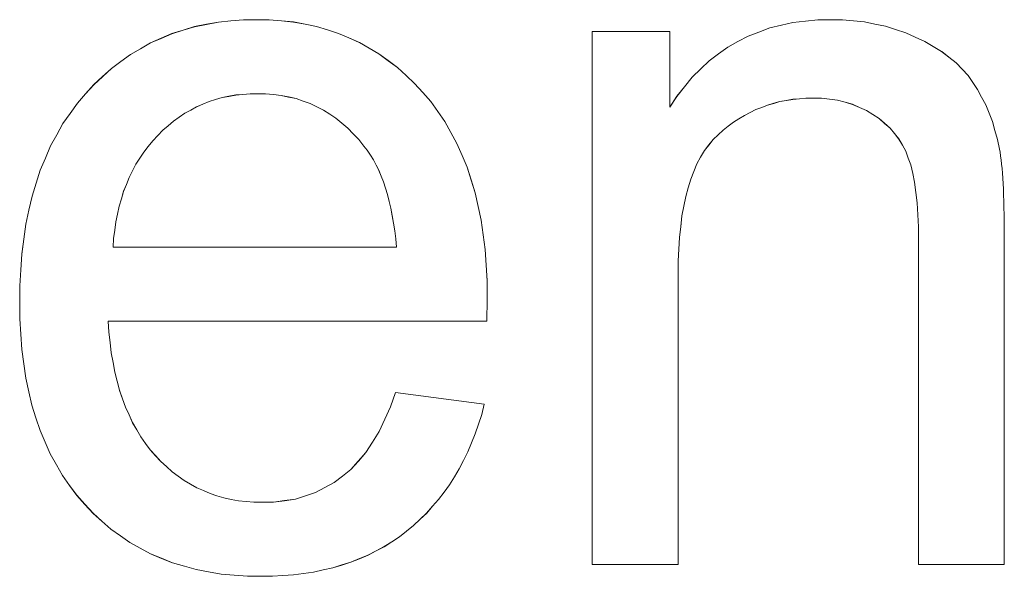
# Model space of a CAD drawing. Extents: x 229 to 926, y 37 to 878.
# Tile 153 of 194: x 361.65 to 365, y 799.52 to 801.41. Entities that reach past the tile are written whole.
import ezdxf

# ---------------------------------------------------------------- set-up
doc = ezdxf.new("R2010")
doc.units = 0
doc.layers.get('0').update_dxf_attribs({"lineweight": 13})
doc.layers.add('Beschriftung', color=7, linetype='Continuous', lineweight=25)
doc.layers.add('Beschriftung-A03ENJ5NI0', color=7, linetype='Continuous', lineweight=25)

# ---------------------------------------------------------------- blocks, each defined once
blk = doc.blocks.new('Referenz-A03ENJ5LI0', base_point=(255.7277, 65.704))
at = {"layer": 'Beschriftung', "color": 0, "lineweight": -2}
for p, q in [((362.2103, 801.3781), (362.2487, 801.39)), ((362.2487, 801.39), (362.2892, 801.3979)), ((362.2892, 801.3979), (362.3297, 801.4058)), ((362.3297, 801.4058), (362.3723, 801.4097)), ((362.3723, 801.4097), (362.4148, 801.4137)), ((362.4148, 801.4137), (362.4595, 801.4137)), ((362.4595, 801.4137), (362.5027, 801.4137)), ((362.5027, 801.4137), (362.544, 801.4098)), ((362.544, 801.4098), (362.5852, 801.4059)), ((362.5852, 801.4059), (362.6245, 801.3981)), ((362.6245, 801.3981), (362.6638, 801.3904)), ((362.6638, 801.3904), (362.7011, 801.3789)), ((364.1678, 801.3717), (364.2047, 801.3857)), ((364.2047, 801.3857), (364.2443, 801.395)), ((364.2443, 801.395), (364.2838, 801.4043)), ((364.2838, 801.4043), (364.3261, 801.409)), ((364.3261, 801.409), (364.3682, 801.4137)), ((364.3682, 801.4137), (364.4131, 801.4137)), ((364.4131, 801.4137), (364.452, 801.4137)), ((364.452, 801.4137), (364.4894, 801.4099)), ((364.4894, 801.4099), (364.5268, 801.4063)), ((364.5268, 801.4063), (364.5626, 801.3989)), ((364.5626, 801.3989), (364.5985, 801.3916)), ((364.5985, 801.3916), (364.6327, 801.3805)), ((362.0992, 801.3348), (362.1356, 801.3505)), ((362.1356, 801.3505), (362.1719, 801.3663)), ((362.1719, 801.3663), (362.2103, 801.3781)), ((362.7011, 801.3789), (362.7384, 801.3672)), ((362.7384, 801.3672), (362.7737, 801.3518)), ((362.7737, 801.3518), (362.809, 801.3363)), ((363.6013, 799.5614), (363.6013, 801.3736)), ((363.6013, 801.3736), (363.8645, 801.3736)), ((363.8645, 801.3736), (363.8645, 801.1161)), ((364.0966, 801.3393), (364.1309, 801.3578)), ((364.1309, 801.3578), (364.1678, 801.3717)), ((364.6327, 801.3805), (364.667, 801.3695)), ((364.667, 801.3695), (364.6995, 801.3548)), ((364.6995, 801.3548), (364.7323, 801.3401)), ((362.065, 801.3151), (362.0992, 801.3348)), ((362.809, 801.3363), (362.8424, 801.317)), ((362.8424, 801.317), (362.8757, 801.2977)), ((364.0307, 801.2974), (364.0623, 801.3206)), ((364.0623, 801.3206), (364.0966, 801.3393)), ((364.7323, 801.3401), (364.7608, 801.3231)), ((364.7608, 801.3231), (364.7893, 801.3061)), ((361.9985, 801.2718), (362.0308, 801.2954)), ((362.0308, 801.2954), (362.065, 801.3151)), ((362.8757, 801.2977), (362.907, 801.2745)), ((363.999, 801.2741), (364.0307, 801.2974)), ((364.7893, 801.3061), (364.8137, 801.2868)), ((364.8137, 801.2868), (364.8383, 801.2675)), ((361.9663, 801.248), (361.9985, 801.2718)), ((362.907, 801.2745), (362.9385, 801.2513)), ((362.9385, 801.2513), (362.9678, 801.2243)), ((363.97, 801.2462), (363.999, 801.2741)), ((364.8383, 801.2675), (364.8586, 801.2459)), ((361.9062, 801.1928), (361.9362, 801.2205)), ((361.9362, 801.2205), (361.9663, 801.248)), ((362.9678, 801.2243), (362.9972, 801.1972)), ((363.9146, 801.1858), (363.9409, 801.2183)), ((363.9409, 801.2183), (363.97, 801.2462)), ((364.8586, 801.2459), (364.879, 801.2243)), ((364.879, 801.2243), (364.8952, 801.2004)), ((361.8781, 801.1613), (361.9062, 801.1928)), ((362.9972, 801.1972), (363.0246, 801.1663)), ((363.8882, 801.1532), (363.9146, 801.1858)), ((364.8952, 801.2004), (364.9114, 801.1766)), ((361.8502, 801.1298), (361.8781, 801.1613)), ((362.3657, 801.1532), (362.3425, 801.1488)), ((362.3889, 801.1577), (362.3657, 801.1532)), ((362.413, 801.1599), (362.3889, 801.1577)), ((362.4373, 801.1621), (362.413, 801.1599)), ((362.4624, 801.1621), (362.4373, 801.1621)), ((362.4902, 801.1621), (362.4624, 801.1621)), ((362.5167, 801.1593), (362.4902, 801.1621)), ((362.5433, 801.1565), (362.5167, 801.1593)), ((362.5686, 801.151), (362.5433, 801.1565)), ((362.5938, 801.1454), (362.5686, 801.151)), ((363.0246, 801.1663), (363.052, 801.1354)), ((363.8645, 801.1161), (363.8882, 801.1532)), ((364.9114, 801.1766), (364.9253, 801.1504)), ((364.9253, 801.1504), (364.939, 801.1243)), ((361.8256, 801.0951), (361.8502, 801.1298)), ((362.2558, 801.1177), (362.2357, 801.1066)), ((362.2769, 801.1266), (362.2558, 801.1177)), ((362.2982, 801.1355), (362.2769, 801.1266)), ((362.3203, 801.1422), (362.2982, 801.1355)), ((362.3425, 801.1488), (362.3203, 801.1422)), ((362.6178, 801.1371), (362.5938, 801.1454)), ((362.6416, 801.1287), (362.6178, 801.1371)), ((362.6643, 801.1176), (362.6416, 801.1287)), ((362.6869, 801.1065), (362.6643, 801.1176)), ((363.052, 801.1354), (363.0759, 801.1013)), ((364.1774, 801.1157), (364.1572, 801.1079)), ((364.1975, 801.1235), (364.1774, 801.1157)), ((364.2185, 801.1294), (364.1975, 801.1235)), ((364.2394, 801.1352), (364.2185, 801.1294)), ((364.2611, 801.1391), (364.2394, 801.1352)), ((364.2829, 801.143), (364.2611, 801.1391)), ((364.3054, 801.1449), (364.2829, 801.143)), ((364.328, 801.1469), (364.3054, 801.1449)), ((364.3513, 801.1469), (364.328, 801.1469)), ((364.3805, 801.1469), (364.3513, 801.1469)), ((364.4079, 801.1434), (364.3805, 801.1469)), ((364.4352, 801.1399), (364.4079, 801.1434)), ((364.4607, 801.133), (364.4352, 801.1399)), ((364.4862, 801.1261), (364.4607, 801.133)), ((364.5097, 801.1157), (364.4862, 801.1261)), ((364.5333, 801.1053), (364.5097, 801.1157)), ((364.939, 801.1243), (364.9504, 801.096)), ((361.8012, 801.0603), (361.8256, 801.0951)), ((362.1963, 801.0822), (362.1771, 801.0689)), ((362.2154, 801.0955), (362.1963, 801.0822)), ((362.2357, 801.1066), (362.2154, 801.0955)), ((362.7083, 801.0926), (362.6869, 801.1065)), ((362.7296, 801.0786), (362.7083, 801.0926)), ((363.0759, 801.1013), (363.0999, 801.0673)), ((364.1186, 801.0885), (364.1001, 801.0769)), ((364.138, 801.0983), (364.1186, 801.0885)), ((364.1572, 801.1079), (364.138, 801.0983)), ((364.5551, 801.0915), (364.5333, 801.1053)), ((364.5768, 801.0776), (364.5551, 801.0915)), ((364.9504, 801.096), (364.9618, 801.0677)), ((361.7801, 801.0224), (361.8012, 801.0603)), ((362.1589, 801.0533), (362.1408, 801.0378)), ((362.1771, 801.0689), (362.1589, 801.0533)), ((362.7497, 801.062), (362.7296, 801.0786)), ((362.7698, 801.0453), (362.7497, 801.062)), ((363.0999, 801.0673), (363.1204, 801.0301)), ((364.0637, 801.0515), (364.046, 801.038)), ((364.0814, 801.0652), (364.0637, 801.0515)), ((364.1001, 801.0769), (364.0814, 801.0652)), ((364.5952, 801.0614), (364.5768, 801.0776)), ((364.6137, 801.0453), (364.5952, 801.0614)), ((364.9618, 801.0677), (364.9706, 801.037)), ((361.7592, 800.9845), (361.7801, 801.0224)), ((362.1236, 801.02), (362.1064, 801.0023)), ((362.1408, 801.0378), (362.1236, 801.02)), ((362.7885, 801.0258), (362.7698, 801.0453)), ((362.8073, 801.0064), (362.7885, 801.0258)), ((363.1204, 801.0301), (363.1411, 800.9928)), ((364.0291, 801.0224), (364.0121, 801.0069)), ((364.046, 801.038), (364.0291, 801.0224)), ((364.6287, 801.0267), (364.6137, 801.0453)), ((364.6439, 801.0081), (364.6287, 801.0267)), ((364.9706, 801.037), (364.9796, 801.0064)), ((361.7417, 800.9434), (361.7592, 800.9845)), ((362.0912, 800.983), (362.0759, 800.9637)), ((362.1064, 801.0023), (362.0912, 800.983)), ((362.8248, 800.984), (362.8073, 801.0064)), ((362.8361, 800.9698), (362.8248, 800.984)), ((363.1411, 800.9928), (363.1582, 800.9525)), ((363.9973, 800.9878), (363.9824, 800.9688)), ((364.0121, 801.0069), (363.9973, 800.9878)), ((364.6557, 800.9873), (364.6439, 801.0081)), ((364.6675, 800.9664), (364.6557, 800.9873)), ((364.9796, 801.0064), (364.9861, 800.9736)), ((362.0759, 800.9637), (362.0626, 800.943)), ((362.8465, 800.9536), (362.8361, 800.9698)), ((362.8567, 800.9375), (362.8465, 800.9536)), ((363.1582, 800.9525), (363.1753, 800.9121)), ((363.9824, 800.9688), (363.9697, 800.9462)), ((364.676, 800.9431), (364.6675, 800.9664)), ((364.9861, 800.9736), (364.9881, 800.9629)), ((364.9881, 800.9629), (364.9899, 800.9503)), ((364.9899, 800.9503), (364.9917, 800.9376)), ((361.7241, 800.9022), (361.7417, 800.9434)), ((362.0493, 800.9222), (362.0379, 800.8999)), ((362.0626, 800.943), (362.0493, 800.9222)), ((362.8658, 800.9196), (362.8567, 800.9375)), ((362.875, 800.9016), (362.8658, 800.9196)), ((363.9571, 800.9237), (363.9465, 800.8977)), ((363.9697, 800.9462), (363.9571, 800.9237)), ((364.6845, 800.9199), (364.676, 800.9431)), ((364.6909, 800.8908), (364.6845, 800.9199)), ((364.9917, 800.9376), (364.9932, 800.9229)), ((364.9932, 800.9229), (364.9947, 800.9083)), ((361.7101, 800.8579), (361.7241, 800.9022)), ((362.0379, 800.8999), (362.0265, 800.8777)), ((362.883, 800.8819), (362.875, 800.9016)), ((362.891, 800.8622), (362.883, 800.8819)), ((363.1753, 800.9121), (363.189, 800.8687)), ((363.9465, 800.8977), (363.9359, 800.8717)), ((364.6973, 800.8617), (364.6909, 800.8908)), ((364.9947, 800.9083), (364.9959, 800.8917)), ((364.9959, 800.8917), (364.9973, 800.875)), ((361.6961, 800.8136), (361.7101, 800.8579)), ((362.017, 800.8539), (362.0075, 800.8302)), ((362.0265, 800.8777), (362.017, 800.8539)), ((362.8979, 800.8407), (362.891, 800.8622)), ((363.189, 800.8687), (363.2027, 800.8252)), ((363.9359, 800.8717), (363.9274, 800.8421)), ((364.7016, 800.8266), (364.6973, 800.8617)), ((364.9973, 800.875), (364.9983, 800.8563)), ((364.9983, 800.8563), (364.9992, 800.8377)), ((362.0075, 800.8302), (362, 800.805)), ((362.9048, 800.8192), (362.8979, 800.8407)), ((362.9106, 800.7959), (362.9048, 800.8192)), ((363.2027, 800.8252), (363.213, 800.7785)), ((363.9274, 800.8421), (363.9189, 800.8126)), ((364.7058, 800.7915), (364.7016, 800.8266)), ((364.9992, 800.8377), (365, 800.8171)), ((365, 800.8171), (365.0008, 800.7964)), ((361.6856, 800.7661), (361.6961, 800.8136)), ((362, 800.805), (361.9923, 800.7797)), ((362.9165, 800.7725), (362.9106, 800.7959)), ((363.9189, 800.8126), (363.9126, 800.7797)), ((364.708, 800.7506), (364.7058, 800.7915)), ((365.0008, 800.7964), (365.0012, 800.7737)), ((361.6751, 800.7186), (361.6856, 800.7661)), ((361.9866, 800.753), (361.981, 800.7262)), ((361.9923, 800.7797), (361.9866, 800.753)), ((362.921, 800.7475), (362.9165, 800.7725)), ((362.9257, 800.7224), (362.921, 800.7475)), ((363.213, 800.7785), (363.2232, 800.7319)), ((363.9126, 800.7797), (363.9062, 800.7467)), ((364.7101, 800.7096), (364.708, 800.7506)), ((365.0012, 800.7737), (365.0018, 800.7511)), ((365.0018, 800.7511), (365.002, 800.7265)), ((361.6681, 800.6679), (361.6751, 800.7186)), ((361.981, 800.7262), (361.9773, 800.698)), ((362.9293, 800.6956), (362.9257, 800.7224)), ((363.2232, 800.7319), (363.2301, 800.6821)), ((363.9062, 800.7467), (363.9019, 800.7101)), ((365.002, 800.7265), (365.0023, 800.7018)), ((361.9773, 800.698), (361.9735, 800.6697)), ((362.9329, 800.6687), (362.9293, 800.6956)), ((363.2301, 800.6821), (363.237, 800.6323)), ((363.9019, 800.7101), (363.8977, 800.6736)), ((364.7101, 800.6627), (364.7101, 800.7096)), ((365.0023, 800.7018), (365.0023, 800.6751)), ((361.6611, 800.6172), (361.6681, 800.6679)), ((361.9735, 800.6697), (361.9717, 800.64)), ((362.9353, 800.64), (362.9329, 800.6687)), ((363.8977, 800.6736), (363.8956, 800.6337)), ((364.7101, 799.5614), (364.7101, 800.6627)), ((365.0023, 800.6751), (365.0023, 799.5614)), ((361.6576, 800.5633), (361.6611, 800.6172)), ((361.9717, 800.64), (362.9353, 800.64)), ((363.237, 800.6323), (363.2404, 800.5794)), ((363.8956, 800.6337), (363.8935, 800.5937)), ((363.8935, 800.5937), (363.8935, 800.5503)), ((361.6541, 800.5093), (361.6576, 800.5633)), ((363.2404, 800.5794), (363.2439, 800.5265)), ((363.8935, 800.5503), (363.8935, 799.5614)), ((363.2439, 800.5265), (363.2439, 800.4703)), ((361.6541, 800.4522), (361.6541, 800.5093)), ((361.6541, 800.3971), (361.6541, 800.4522)), ((363.2439, 800.4566), (363.2434, 800.4362)), ((363.2439, 800.4703), (363.2439, 800.4566)), ((363.243, 800.4158), (363.2422, 800.3885)), ((363.2434, 800.4362), (363.243, 800.4158)), ((361.6576, 800.3449), (361.6541, 800.3971)), ((363.2422, 800.3885), (361.9553, 800.3885)), ((361.9553, 800.3885), (361.9574, 800.3512)), ((361.9574, 800.3512), (361.9614, 800.3161)), ((361.661, 800.2928), (361.6576, 800.3449)), ((361.9614, 800.3161), (361.9655, 800.281)), ((361.6679, 800.2437), (361.661, 800.2928)), ((361.9655, 800.281), (361.9715, 800.248)), ((361.9715, 800.248), (361.9776, 800.2151)), ((361.6749, 800.1947), (361.6679, 800.2437)), ((361.9776, 800.2151), (361.9856, 800.1844)), ((361.6853, 800.1488), (361.6749, 800.1947)), ((361.9856, 800.1844), (361.9936, 800.1536)), ((361.6956, 800.1028), (361.6853, 800.1488)), ((361.9936, 800.1536), (362.0037, 800.1251)), ((362.9154, 800.0976), (362.9321, 800.1465)), ((362.9321, 800.1465), (363.234, 800.1065)), ((362.0037, 800.1251), (362.0137, 800.0965)), ((361.7095, 800.0599), (361.6956, 800.1028)), ((362.0137, 800.0965), (362.0258, 800.0701)), ((362.8958, 800.0554), (362.9154, 800.0976)), ((363.234, 800.1065), (363.2251, 800.0717)), ((361.7233, 800.017), (361.7095, 800.0599)), ((362.0258, 800.0701), (362.0379, 800.0437)), ((362.8762, 800.0133), (362.8958, 800.0554)), ((363.2251, 800.0717), (363.2143, 800.039)), ((361.7407, 799.9772), (361.7233, 800.017)), ((362.0379, 800.0437), (362.0519, 800.0196)), ((362.0519, 800.0196), (362.066, 799.9954)), ((362.8537, 799.9777), (362.8762, 800.0133)), ((363.2143, 800.039), (363.2034, 800.0061)), ((361.758, 799.9374), (361.7407, 799.9772)), ((362.066, 799.9954), (362.0821, 799.9734)), ((362.8311, 799.9421), (362.8537, 799.9777)), ((363.2034, 800.0061), (363.1907, 799.9752)), ((362.0821, 799.9734), (362.0982, 799.9514)), ((362.0982, 799.9514), (362.1162, 799.9315)), ((363.178, 799.9444), (363.1634, 799.9155)), ((363.1907, 799.9752), (363.178, 799.9444)), ((361.7788, 799.9007), (361.758, 799.9374)), ((362.1162, 799.9315), (362.1343, 799.9118)), ((362.1343, 799.9118), (362.1535, 799.8944)), ((362.7801, 799.8843), (362.8056, 799.9133)), ((362.8056, 799.9133), (362.8311, 799.9421)), ((363.1634, 799.9155), (363.1487, 799.8865)), ((361.7996, 799.864), (361.7788, 799.9007)), ((362.1535, 799.8944), (362.1727, 799.877)), ((362.1727, 799.877), (362.193, 799.8622)), ((362.7517, 799.8621), (362.7801, 799.8843)), ((363.1487, 799.8865), (363.1322, 799.8596)), ((361.8238, 799.8303), (361.7996, 799.864)), ((362.193, 799.8622), (362.2133, 799.8474)), ((362.2133, 799.8474), (362.2348, 799.8349)), ((362.7232, 799.8398), (362.7517, 799.8621)), ((363.1322, 799.8596), (363.1156, 799.8326)), ((361.848, 799.7967), (361.8238, 799.8303)), ((362.2348, 799.8349), (362.2562, 799.8226)), ((362.2562, 799.8226), (362.2787, 799.8126)), ((362.2787, 799.8126), (362.3013, 799.8027)), ((362.6605, 799.8064), (362.6919, 799.8231)), ((362.6919, 799.8231), (362.7232, 799.8398)), ((363.1156, 799.8326), (363.0972, 799.8076)), ((361.8758, 799.7661), (361.848, 799.7967)), ((362.3013, 799.8027), (362.3249, 799.7953)), ((362.3249, 799.7953), (362.3487, 799.7879)), ((362.3487, 799.7879), (362.3734, 799.7829)), ((362.3734, 799.7829), (362.3982, 799.778)), ((362.3982, 799.778), (362.424, 799.7755)), ((362.5172, 799.773), (362.5545, 799.7785)), ((362.5545, 799.7785), (362.5918, 799.7841)), ((362.5918, 799.7841), (362.6261, 799.7953)), ((362.6261, 799.7953), (362.6605, 799.8064)), ((363.0787, 799.7826), (363.0584, 799.7595)), ((363.0972, 799.8076), (363.0787, 799.7826)), ((361.9035, 799.7356), (361.8758, 799.7661)), ((362.424, 799.7755), (362.45, 799.773)), ((362.45, 799.773), (362.477, 799.773)), ((362.477, 799.773), (362.5172, 799.773)), ((363.0584, 799.7595), (363.038, 799.7364)), ((361.9336, 799.7087), (361.9035, 799.7356)), ((363.0158, 799.7153), (362.9936, 799.6942)), ((363.038, 799.7364), (363.0158, 799.7153)), ((361.9638, 799.682), (361.9336, 799.7087)), ((361.9964, 799.6591), (361.9638, 799.682)), ((362.9936, 799.6942), (362.9694, 799.675)), ((362.029, 799.6361), (361.9964, 799.6591)), ((362.9452, 799.6558), (362.9194, 799.639)), ((362.9694, 799.675), (362.9452, 799.6558)), ((362.064, 799.617), (362.029, 799.6361)), ((362.0991, 799.5979), (362.064, 799.617)), ((362.8935, 799.6222), (362.8661, 799.6078)), ((362.9194, 799.639), (362.8935, 799.6222)), ((362.1366, 799.5826), (362.0991, 799.5979)), ((362.1741, 799.5673), (362.1366, 799.5826)), ((362.8094, 799.5814), (362.7802, 799.5694)), ((362.8385, 799.5934), (362.8094, 799.5814)), ((362.8661, 799.6078), (362.8385, 799.5934)), ((362.214, 799.5559), (362.1741, 799.5673)), ((362.2539, 799.5444), (362.214, 799.5559)), ((362.2964, 799.5368), (362.2539, 799.5444)), ((362.6859, 799.5431), (362.6535, 799.5359)), ((362.7185, 799.5503), (362.6859, 799.5431)), ((362.7494, 799.5598), (362.7185, 799.5503)), ((362.7802, 799.5694), (362.7494, 799.5598)), ((363.8935, 799.5614), (363.6013, 799.5614)), ((365.0023, 799.5614), (364.7101, 799.5614)), ((362.3388, 799.5291), (362.2964, 799.5368)), ((362.3836, 799.5253), (362.3388, 799.5291)), ((362.4285, 799.5215), (362.3836, 799.5253)), ((362.4757, 799.5215), (362.4285, 799.5215)), ((362.5133, 799.5215), (362.4757, 799.5215)), ((362.5492, 799.5239), (362.5133, 799.5215)), ((362.585, 799.5263), (362.5492, 799.5239)), ((362.6193, 799.5311), (362.585, 799.5263)), ((362.6535, 799.5359), (362.6193, 799.5311))]:
    blk.add_line(p, q, dxfattribs=at)
blk = doc.blocks.new('Referenz-A03ENJ62I0', base_point=(255.7277, 65.7055))
at = {"layer": 'Beschriftung-A03ENJ5NI0', "color": 0, "lineweight": -2}
for p, q in [((362.2104, 801.378), (362.2488, 801.3898)), ((362.2488, 801.3898), (362.2893, 801.3977)), ((362.2893, 801.3977), (362.3298, 801.4056)), ((362.3298, 801.4056), (362.3723, 801.4095)), ((362.3723, 801.4095), (362.4149, 801.4135)), ((362.4149, 801.4135), (362.4595, 801.4135)), ((362.4595, 801.4135), (362.5028, 801.4135)), ((362.5028, 801.4135), (362.5441, 801.4096)), ((362.5441, 801.4096), (362.5853, 801.4057)), ((362.5853, 801.4057), (362.6245, 801.3979)), ((362.6245, 801.3979), (362.6638, 801.3902)), ((362.6638, 801.3902), (362.7011, 801.3787)), ((364.1678, 801.3716), (364.2048, 801.3855)), ((364.2048, 801.3855), (364.2443, 801.3948)), ((364.2443, 801.3948), (364.2838, 801.4042)), ((364.2838, 801.4042), (364.3261, 801.4088)), ((364.3261, 801.4088), (364.3683, 801.4135)), ((364.3683, 801.4135), (364.4131, 801.4135)), ((364.4131, 801.4135), (364.452, 801.4135)), ((364.452, 801.4135), (364.4894, 801.4098)), ((364.4894, 801.4098), (364.5269, 801.4061)), ((364.5269, 801.4061), (364.5626, 801.3987)), ((364.5626, 801.3987), (364.5985, 801.3914)), ((364.5985, 801.3914), (364.6327, 801.3804)), ((362.0992, 801.3346), (362.1356, 801.3503)), ((362.1356, 801.3503), (362.1719, 801.3661)), ((362.1719, 801.3661), (362.2104, 801.378)), ((362.7011, 801.3787), (362.7384, 801.3671)), ((362.7384, 801.3671), (362.7737, 801.3516)), ((362.7737, 801.3516), (362.8091, 801.3362)), ((363.6014, 799.5613), (363.6014, 801.3735)), ((363.6014, 801.3735), (363.8645, 801.3735)), ((363.8645, 801.3735), (363.8645, 801.1159)), ((364.0966, 801.3391), (364.1309, 801.3577)), ((364.1309, 801.3577), (364.1678, 801.3716)), ((364.6327, 801.3804), (364.667, 801.3694)), ((364.667, 801.3694), (364.6996, 801.3546)), ((364.6996, 801.3546), (364.7323, 801.34)), ((362.065, 801.3149), (362.0992, 801.3346)), ((362.8091, 801.3362), (362.8424, 801.3169)), ((362.8424, 801.3169), (362.8757, 801.2975)), ((364.0307, 801.2972), (364.0623, 801.3205)), ((364.0623, 801.3205), (364.0966, 801.3391)), ((364.7323, 801.34), (364.7609, 801.3229)), ((364.7609, 801.3229), (364.7894, 801.306)), ((361.9985, 801.2716), (362.0308, 801.2952)), ((362.0308, 801.2952), (362.065, 801.3149)), ((362.8757, 801.2975), (362.907, 801.2743)), ((363.999, 801.274), (364.0307, 801.2972)), ((364.7894, 801.306), (364.8138, 801.2867)), ((364.8138, 801.2867), (364.8383, 801.2673)), ((361.9664, 801.2479), (361.9985, 801.2716)), ((362.907, 801.2743), (362.9385, 801.2511)), ((362.9385, 801.2511), (362.9678, 801.2242)), ((363.97, 801.2461), (363.999, 801.274)), ((364.8383, 801.2673), (364.8586, 801.2457)), ((361.9063, 801.1927), (361.9363, 801.2203)), ((361.9363, 801.2203), (361.9664, 801.2479)), ((362.9678, 801.2242), (362.9972, 801.1971)), ((363.9146, 801.1857), (363.941, 801.2182)), ((363.941, 801.2182), (363.97, 801.2461)), ((364.8586, 801.2457), (364.879, 801.2242)), ((364.879, 801.2242), (364.8953, 801.2002)), ((361.8782, 801.1612), (361.9063, 801.1927)), ((362.9972, 801.1971), (363.0247, 801.1661)), ((363.8882, 801.1531), (363.9146, 801.1857)), ((364.8953, 801.2002), (364.9114, 801.1764)), ((361.8502, 801.1296), (361.8782, 801.1612)), ((362.3657, 801.1531), (362.3425, 801.1487)), ((362.3889, 801.1575), (362.3657, 801.1531)), ((362.4131, 801.1598), (362.3889, 801.1575)), ((362.4373, 801.162), (362.4131, 801.1598)), ((362.4625, 801.162), (362.4373, 801.162)), ((362.4902, 801.162), (362.4625, 801.162)), ((362.5168, 801.1591), (362.4902, 801.162)), ((362.5433, 801.1564), (362.5168, 801.1591)), ((362.5686, 801.1508), (362.5433, 801.1564)), ((362.5938, 801.1453), (362.5686, 801.1508)), ((363.0247, 801.1661), (363.052, 801.1352)), ((363.8645, 801.1159), (363.8882, 801.1531)), ((364.9114, 801.1764), (364.9253, 801.1503)), ((364.9253, 801.1503), (364.939, 801.1241)), ((361.8257, 801.0949), (361.8502, 801.1296)), ((362.2559, 801.1175), (362.2357, 801.1064)), ((362.277, 801.1265), (362.2559, 801.1175)), ((362.2982, 801.1353), (362.277, 801.1265)), ((362.3203, 801.142), (362.2982, 801.1353)), ((362.3425, 801.1487), (362.3203, 801.142)), ((362.6178, 801.137), (362.5938, 801.1453)), ((362.6417, 801.1286), (362.6178, 801.137)), ((362.6643, 801.1175), (362.6417, 801.1286)), ((362.687, 801.1063), (362.6643, 801.1175)), ((363.052, 801.1352), (363.076, 801.1011)), ((364.1976, 801.1233), (364.1774, 801.1156)), ((364.2186, 801.1292), (364.1976, 801.1233)), ((364.2394, 801.1351), (364.2186, 801.1292)), ((364.2612, 801.1389), (364.2394, 801.1351)), ((364.283, 801.1428), (364.2612, 801.1389)), ((364.3055, 801.1448), (364.283, 801.1428)), ((364.328, 801.1467), (364.3055, 801.1448)), ((364.3513, 801.1467), (364.328, 801.1467)), ((364.3806, 801.1467), (364.3513, 801.1467)), ((364.4079, 801.1432), (364.3806, 801.1467)), ((364.4352, 801.1398), (364.4079, 801.1432)), ((364.4608, 801.1329), (364.4352, 801.1398)), ((364.4863, 801.1259), (364.4608, 801.1329)), ((364.5098, 801.1155), (364.4863, 801.1259)), ((364.939, 801.1241), (364.9504, 801.0958)), ((361.8012, 801.0602), (361.8257, 801.0949)), ((362.2155, 801.0954), (362.1964, 801.082)), ((362.2357, 801.1064), (362.2155, 801.0954)), ((362.7084, 801.0925), (362.687, 801.1063)), ((362.7297, 801.0785), (362.7084, 801.0925)), ((363.076, 801.1011), (363.1, 801.0671)), ((364.1187, 801.0884), (364.1001, 801.0767)), ((364.138, 801.0981), (364.1187, 801.0884)), ((364.1573, 801.1078), (364.138, 801.0981)), ((364.1774, 801.1156), (364.1573, 801.1078)), ((364.5334, 801.1052), (364.5098, 801.1155)), ((364.5551, 801.0913), (364.5334, 801.1052)), ((364.5768, 801.0774), (364.5551, 801.0913)), ((364.9504, 801.0958), (364.9618, 801.0675)), ((361.7802, 801.0223), (361.8012, 801.0602)), ((362.1589, 801.0531), (362.1408, 801.0376)), ((362.1772, 801.0687), (362.1589, 801.0531)), ((362.1964, 801.082), (362.1772, 801.0687)), ((362.7498, 801.0618), (362.7297, 801.0785)), ((362.7698, 801.0451), (362.7498, 801.0618)), ((363.1, 801.0671), (363.1205, 801.0299)), ((364.0637, 801.0514), (364.0461, 801.0378)), ((364.0815, 801.0651), (364.0637, 801.0514)), ((364.1001, 801.0767), (364.0815, 801.0651)), ((364.5952, 801.0613), (364.5768, 801.0774)), ((364.6137, 801.0451), (364.5952, 801.0613)), ((364.9618, 801.0675), (364.9706, 801.0369)), ((361.7592, 800.9844), (361.7802, 801.0223)), ((362.1236, 801.0199), (362.1065, 801.0021)), ((362.1408, 801.0376), (362.1236, 801.0199)), ((362.7886, 801.0256), (362.7698, 801.0451)), ((362.8073, 801.0062), (362.7886, 801.0256)), ((363.1205, 801.0299), (363.1411, 800.9927)), ((364.0291, 801.0223), (364.0121, 801.0067)), ((364.0461, 801.0378), (364.0291, 801.0223)), ((364.6288, 801.0265), (364.6137, 801.0451)), ((364.6439, 801.008), (364.6288, 801.0265)), ((364.9706, 801.0369), (364.9796, 801.0063)), ((361.7417, 800.9432), (361.7592, 800.9844)), ((362.0913, 800.9828), (362.076, 800.9635)), ((362.1065, 801.0021), (362.0913, 800.9828)), ((362.8248, 800.9839), (362.8073, 801.0062)), ((362.8362, 800.9696), (362.8248, 800.9839)), ((363.1411, 800.9927), (363.1583, 800.9524)), ((363.9973, 800.9876), (363.9825, 800.9686)), ((364.0121, 801.0067), (363.9973, 800.9876)), ((364.6557, 800.9871), (364.6439, 801.008)), ((364.6675, 800.9662), (364.6557, 800.9871)), ((364.9796, 801.0063), (364.9861, 800.9734)), ((362.076, 800.9635), (362.0627, 800.9429)), ((362.8465, 800.9534), (362.8362, 800.9696)), ((362.8567, 800.9374), (362.8465, 800.9534)), ((363.1583, 800.9524), (363.1753, 800.912)), ((363.9825, 800.9686), (363.9698, 800.946)), ((364.676, 800.9429), (364.6675, 800.9662)), ((364.9861, 800.9734), (364.9882, 800.9628)), ((364.9882, 800.9628), (364.9899, 800.9501)), ((364.9899, 800.9501), (364.9917, 800.9374)), ((361.7242, 800.9021), (361.7417, 800.9432)), ((362.0494, 800.922), (362.0379, 800.8998)), ((362.0627, 800.9429), (362.0494, 800.922)), ((362.8658, 800.9194), (362.8567, 800.9374)), ((362.875, 800.9015), (362.8658, 800.9194)), ((363.9571, 800.9236), (363.9465, 800.8976)), ((363.9698, 800.946), (363.9571, 800.9236)), ((364.6846, 800.9198), (364.676, 800.9429)), ((364.691, 800.8906), (364.6846, 800.9198)), ((364.9917, 800.9374), (364.9932, 800.9228)), ((364.9932, 800.9228), (364.9948, 800.9081)), ((361.7102, 800.8578), (361.7242, 800.9021)), ((362.0379, 800.8998), (362.0266, 800.8776)), ((362.883, 800.8818), (362.875, 800.9015)), ((362.8911, 800.862), (362.883, 800.8818)), ((363.1753, 800.912), (363.1891, 800.8685)), ((363.9465, 800.8976), (363.9359, 800.8715)), ((364.6974, 800.8615), (364.691, 800.8906)), ((364.9948, 800.9081), (364.996, 800.8915)), ((364.996, 800.8915), (364.9973, 800.8748)), ((361.6961, 800.8135), (361.7102, 800.8578)), ((362.017, 800.8537), (362.0075, 800.8301)), ((362.0266, 800.8776), (362.017, 800.8537)), ((362.898, 800.8406), (362.8911, 800.862)), ((363.1891, 800.8685), (363.2028, 800.825)), ((363.9359, 800.8715), (363.9274, 800.842)), ((364.7017, 800.8264), (364.6974, 800.8615)), ((364.9973, 800.8748), (364.9983, 800.8562)), ((364.9983, 800.8562), (364.9993, 800.8375)), ((362.0075, 800.8301), (362, 800.8049)), ((362.9049, 800.819), (362.898, 800.8406)), ((362.9106, 800.7958), (362.9049, 800.819)), ((363.2028, 800.825), (363.2131, 800.7784)), ((363.9274, 800.842), (363.9189, 800.8125)), ((364.7059, 800.7913), (364.7017, 800.8264)), ((364.9993, 800.8375), (365.0001, 800.8169)), ((365.0001, 800.8169), (365.0009, 800.7962)), ((361.6857, 800.7659), (361.6961, 800.8135)), ((362, 800.8049), (361.9923, 800.7795)), ((362.9165, 800.7724), (362.9106, 800.7958)), ((363.9189, 800.8125), (363.9126, 800.7795)), ((364.708, 800.7504), (364.7059, 800.7913)), ((365.0009, 800.7962), (365.0013, 800.7735)), ((361.6752, 800.7184), (361.6857, 800.7659)), ((361.9866, 800.7528), (361.9811, 800.7261)), ((361.9923, 800.7795), (361.9866, 800.7528)), ((362.9211, 800.7474), (362.9165, 800.7724)), ((362.9258, 800.7222), (362.9211, 800.7474)), ((363.2131, 800.7784), (363.2233, 800.7317)), ((363.9126, 800.7795), (363.9063, 800.7465)), ((364.7101, 800.7095), (364.708, 800.7504)), ((365.0013, 800.7735), (365.0018, 800.7509)), ((365.0018, 800.7509), (365.0021, 800.7263)), ((361.6682, 800.6677), (361.6752, 800.7184)), ((361.9811, 800.7261), (361.9773, 800.6978)), ((362.9294, 800.6954), (362.9258, 800.7222)), ((363.2233, 800.7317), (363.2302, 800.6819)), ((363.9063, 800.7465), (363.902, 800.7099)), ((365.0021, 800.7263), (365.0024, 800.7016)), ((361.9773, 800.6978), (361.9735, 800.6695)), ((362.9329, 800.6685), (362.9294, 800.6954)), ((363.2302, 800.6819), (363.237, 800.6322)), ((363.902, 800.7099), (363.8978, 800.6735)), ((364.7101, 800.6625), (364.7101, 800.7095)), ((365.0024, 800.7016), (365.0024, 800.675)), ((361.6611, 800.617), (361.6682, 800.6677)), ((361.9735, 800.6695), (361.9717, 800.6398)), ((362.9353, 800.6398), (362.9329, 800.6685)), ((363.8978, 800.6735), (363.8956, 800.6335)), ((364.7101, 799.5613), (364.7101, 800.6625)), ((365.0024, 800.675), (365.0024, 799.5613)), ((361.6577, 800.5631), (361.6611, 800.617)), ((361.9717, 800.6398), (362.9353, 800.6398)), ((363.237, 800.6322), (363.2404, 800.5792)), ((363.8956, 800.6335), (363.8936, 800.5936)), ((363.8936, 800.5936), (363.8936, 800.5501)), ((361.6541, 800.5091), (361.6577, 800.5631)), ((363.2404, 800.5792), (363.2439, 800.5263)), ((363.8936, 800.5501), (363.8936, 799.5613)), ((363.2439, 800.5263), (363.2439, 800.4701)), ((361.6541, 800.4521), (361.6541, 800.5091)), ((361.6541, 800.3969), (361.6541, 800.4521)), ((363.2439, 800.4565), (363.2434, 800.4361)), ((363.2439, 800.4701), (363.2439, 800.4565)), ((363.243, 800.4156), (363.2423, 800.3883)), ((363.2434, 800.4361), (363.243, 800.4156)), ((361.6576, 800.3448), (361.6541, 800.3969)), ((363.2423, 800.3883), (361.9554, 800.3883)), ((361.9554, 800.3883), (361.9575, 800.351)), ((361.9575, 800.351), (361.9614, 800.3159)), ((361.6611, 800.2927), (361.6576, 800.3448)), ((361.9614, 800.3159), (361.9655, 800.2808)), ((361.668, 800.2436), (361.6611, 800.2927)), ((361.9655, 800.2808), (361.9716, 800.2479)), ((361.9716, 800.2479), (361.9776, 800.2149)), ((361.6749, 800.1946), (361.668, 800.2436)), ((361.9776, 800.2149), (361.9856, 800.1842)), ((361.6853, 800.1487), (361.6749, 800.1946)), ((361.9856, 800.1842), (361.9937, 800.1534)), ((361.6957, 800.1027), (361.6853, 800.1487)), ((361.9937, 800.1534), (362.0037, 800.1249)), ((362.9154, 800.0975), (362.9321, 800.1464)), ((362.9321, 800.1464), (363.2341, 800.1063)), ((362.0037, 800.1249), (362.0137, 800.0964)), ((361.7095, 800.0597), (361.6957, 800.1027)), ((362.0137, 800.0964), (362.0258, 800.0699)), ((362.8958, 800.0553), (362.9154, 800.0975)), ((363.2341, 800.1063), (363.2251, 800.0716)), ((361.7234, 800.0168), (361.7095, 800.0597)), ((362.0258, 800.0699), (362.0379, 800.0436)), ((362.8762, 800.0131), (362.8958, 800.0553)), ((363.2251, 800.0716), (363.2143, 800.0388)), ((361.7407, 799.977), (361.7234, 800.0168)), ((362.0379, 800.0436), (362.0519, 800.0194)), ((362.0519, 800.0194), (362.066, 799.9953)), ((362.8537, 799.9776), (362.8762, 800.0131)), ((363.2143, 800.0388), (363.2034, 800.0059)), ((362.066, 799.9953), (362.0822, 799.9733)), ((362.8311, 799.9419), (362.8537, 799.9776)), ((363.2034, 800.0059), (363.1907, 799.9751)), ((361.7581, 799.9372), (361.7407, 799.977)), ((362.0822, 799.9733), (362.0982, 799.9512)), ((362.0982, 799.9512), (362.1162, 799.9314)), ((363.178, 799.9442), (363.1634, 799.9153)), ((363.1907, 799.9751), (363.178, 799.9442)), ((361.7788, 799.9006), (361.7581, 799.9372)), ((362.1162, 799.9314), (362.1343, 799.9116)), ((362.1343, 799.9116), (362.1536, 799.8943)), ((362.7802, 799.8841), (362.8057, 799.9131)), ((362.8057, 799.9131), (362.8311, 799.9419)), ((363.1634, 799.9153), (363.1487, 799.8863)), ((361.7996, 799.8638), (361.7788, 799.9006)), ((362.1536, 799.8943), (362.1727, 799.8769)), ((362.1727, 799.8769), (362.1931, 799.8621)), ((362.7517, 799.8619), (362.7802, 799.8841)), ((363.1487, 799.8863), (363.1322, 799.8595)), ((361.8239, 799.8301), (361.7996, 799.8638)), ((362.1931, 799.8621), (362.2134, 799.8472)), ((362.2134, 799.8472), (362.2348, 799.8348)), ((362.7232, 799.8397), (362.7517, 799.8619)), ((363.1322, 799.8595), (363.1156, 799.8324)), ((361.8481, 799.7965), (361.8239, 799.8301)), ((362.2348, 799.8348), (362.2562, 799.8224)), ((362.2562, 799.8224), (362.2788, 799.8125)), ((362.2788, 799.8125), (362.3013, 799.8025)), ((362.6605, 799.8063), (362.6919, 799.8229)), ((362.6919, 799.8229), (362.7232, 799.8397)), ((363.1156, 799.8324), (363.0972, 799.8074)), ((361.8758, 799.7659), (361.8481, 799.7965)), ((362.3013, 799.8025), (362.325, 799.7952)), ((362.325, 799.7952), (362.3487, 799.7877)), ((362.3487, 799.7877), (362.3735, 799.7827)), ((362.3735, 799.7827), (362.3983, 799.7778)), ((362.3983, 799.7778), (362.4241, 799.7754)), ((362.5173, 799.7729), (362.5546, 799.7784)), ((362.5546, 799.7784), (362.5918, 799.784)), ((362.5918, 799.784), (362.6262, 799.7951)), ((362.6262, 799.7951), (362.6605, 799.8063)), ((363.0787, 799.7825), (363.0584, 799.7594)), ((363.0972, 799.8074), (363.0787, 799.7825)), ((361.9035, 799.7354), (361.8758, 799.7659)), ((362.4241, 799.7754), (362.45, 799.7729)), ((362.45, 799.7729), (362.477, 799.7729)), ((362.477, 799.7729), (362.5173, 799.7729)), ((363.0584, 799.7594), (363.0381, 799.7363)), ((361.9337, 799.7085), (361.9035, 799.7354)), ((363.0158, 799.7151), (362.9936, 799.694)), ((363.0381, 799.7363), (363.0158, 799.7151)), ((361.9638, 799.6818), (361.9337, 799.7085)), ((361.9964, 799.6589), (361.9638, 799.6818)), ((362.9936, 799.694), (362.9694, 799.6748)), ((362.029, 799.636), (361.9964, 799.6589)), ((362.9453, 799.6556), (362.9194, 799.6388)), ((362.9694, 799.6748), (362.9453, 799.6556)), ((362.0641, 799.6169), (362.029, 799.636)), ((362.0991, 799.5977), (362.0641, 799.6169)), ((362.8936, 799.6221), (362.8662, 799.6077)), ((362.9194, 799.6388), (362.8936, 799.6221)), ((362.1366, 799.5824), (362.0991, 799.5977)), ((362.1741, 799.5672), (362.1366, 799.5824)), ((362.8095, 799.5813), (362.7802, 799.5693)), ((362.8386, 799.5933), (362.8095, 799.5813)), ((362.8662, 799.6077), (362.8386, 799.5933)), ((362.2141, 799.5557), (362.1741, 799.5672)), ((362.254, 799.5442), (362.2141, 799.5557)), ((362.2965, 799.5366), (362.254, 799.5442)), ((362.686, 799.5429), (362.6535, 799.5357)), ((362.7185, 799.5501), (362.686, 799.5429)), ((362.7494, 799.5597), (362.7185, 799.5501)), ((362.7802, 799.5693), (362.7494, 799.5597)), ((363.8936, 799.5613), (363.6014, 799.5613)), ((365.0024, 799.5613), (364.7101, 799.5613)), ((362.3388, 799.529), (362.2965, 799.5366)), ((362.3837, 799.5251), (362.3388, 799.529)), ((362.4285, 799.5214), (362.3837, 799.5251)), ((362.4758, 799.5214), (362.4285, 799.5214)), ((362.5134, 799.5214), (362.4758, 799.5214)), ((362.5492, 799.5237), (362.5134, 799.5214)), ((362.5851, 799.5261), (362.5492, 799.5237)), ((362.6193, 799.5309), (362.5851, 799.5261)), ((362.6535, 799.5357), (362.6193, 799.5309))]:
    blk.add_line(p, q, dxfattribs=at)

msp = doc.modelspace()

# ---------------------------------------------------------------- block references
at = {"color": 251, "lineweight": 13, "ltscale": 0.13, "true_color": 0x606060}
for name, p in [('Referenz-A03ENJ5LI0', (255.7277, 65.704)), ('Referenz-A03ENJ62I0', (255.7277, 65.7055))]:
    msp.add_blockref(name, p, dxfattribs=at)

doc.saveas('drawing.dxf')
